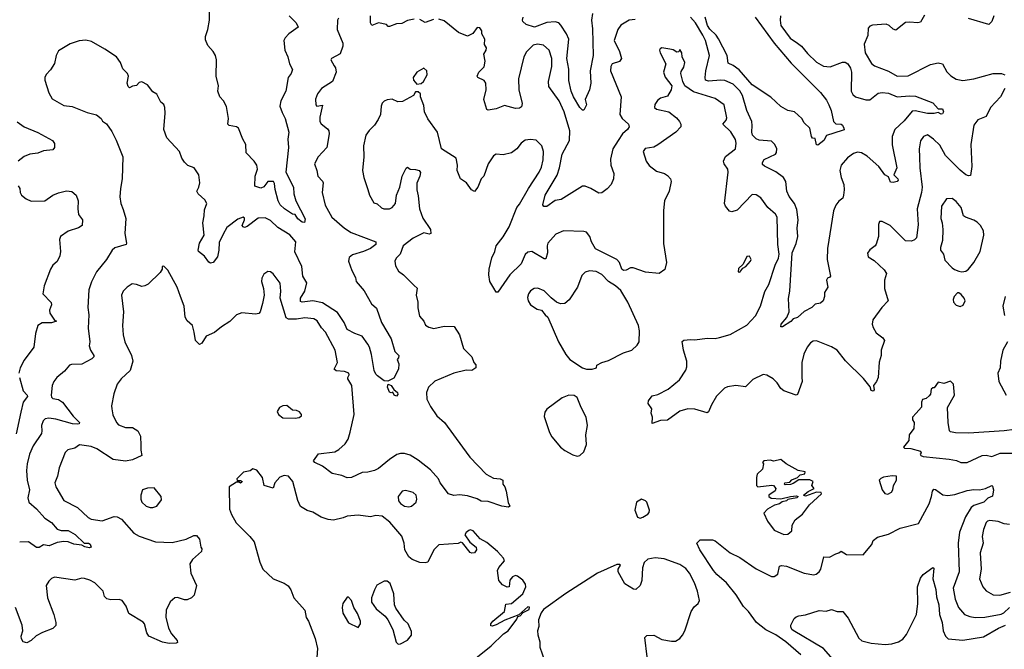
# Model space of a CAD drawing. Extents: x 1468344 to 1613994, y 525695 to 643861.
# Tile 126 of 256: x 1522762 to 1529957, y 547750 to 552347. Entities that reach past the tile are written whole.
import ezdxf

# ---------------------------------------------------------------- set-up
doc = ezdxf.new("R2010")
doc.units = 0

msp = doc.modelspace()

# ---------------------------------------------------------------- linework, layer by layer
at = {"layer": '0CON10XD'}
for points in [[(1524732, 552375), (1524782, 552325), (1524797.3, 552292.7), (1524728.6, 552245), (1524701.4, 552215), (1524693.3, 552195), (1524699.7, 552125), (1524720.3, 552075), (1524732.5, 552025), (1524755.7, 551984.3), (1524745.9, 551954.1), (1524723.3, 551925), (1524705.6, 551824.4), (1524671.1, 551755), (1524663.5, 551715), (1524678.9, 551668.9), (1524702.5, 551625), (1524727.5, 551525), (1524722.5, 551475), (1524725.7, 551415), (1524707.1, 551235), (1524762.5, 551125), (1524764, 551076), (1524779.2, 551025), (1524847.5, 550892.5), (1524843, 550867), (1524825, 550868.9), (1524793.4, 550893.4), (1524775, 550923.8), (1524755, 550928), (1524696.7, 550965), (1524664.3, 550995), (1524650, 551025), (1524627.6, 551107.6), (1524625, 551150), (1524616, 551165), (1524574.4, 551165.6), (1524545, 551126.7), (1524525, 551117.5), (1524481.2, 551131.2), (1524483.6, 551205), (1524499.4, 551255), (1524493.6, 551285), (1524474.5, 551315), (1524417.5, 551375), (1524415.4, 551435), (1524392.2, 551475), (1524360, 551555), (1524345.3, 551565.3), (1524293.6, 551573.6), (1524282, 551585), (1524288.6, 551625), (1524273.5, 551713.5), (1524250, 551755), (1524225, 551784), (1524208.9, 551825), (1524215.6, 551865), (1524196.9, 551935), (1524201.2, 552055), (1524193.8, 552085), (1524176.7, 552115), (1524137.7, 552157.7), (1524119.3, 552199.3), (1524118.8, 552225), (1524136, 552275), (1524148.8, 552345), (1524148.8, 552455)], [(1526947.7, 552392.3), (1526941.1, 552345), (1526948.9, 552281.1), (1526951.5, 552085), (1526929.7, 551975), (1526935.6, 551884.4), (1526925.7, 551834.3), (1526893.3, 551765), (1526903.8, 551725), (1526885, 551687.5), (1526875, 551686.7), (1526856, 551705), (1526808.1, 551785), (1526791.5, 551825), (1526773.9, 551903.9), (1526775.4, 551985), (1526760.5, 552065), (1526773.8, 552205), (1526757.1, 552245), (1526716.6, 552306.6), (1526700.8, 552325), (1526675, 552332.7), (1526615, 552326.2), (1526525, 552292.3), (1526463.2, 552313.2), (1526439.2, 552335), (1526435.7, 552345), (1526441.9, 552365)], [(1525092, 552358), (1525083.8, 552345), (1525081.4, 552275), (1525123.1, 552175), (1525124.3, 552155), (1525105, 552098.8), (1525040, 552065), (1525036.7, 552055), (1525060.9, 552010.9), (1525070, 551995), (1525074.4, 551964.4), (1525047.3, 551895), (1524967.1, 551845), (1524938.6, 551805), (1524923.4, 551766.6), (1524926.7, 551726.7), (1524933.8, 551715), (1524975, 551722.5), (1524954.1, 551635.9), (1524954.1, 551604.1), (1524965, 551585.8), (1525011.3, 551551.3), (1525020.8, 551535), (1525022.9, 551515), (1525005.7, 551415), (1524942, 551345), (1524916.2, 551293.8), (1524934.2, 551245), (1524940, 551205), (1524975, 551168), (1524980, 551155), (1524971.5, 551085), (1524993.6, 550993.7), (1525042.9, 550905), (1525135.3, 550825.3), (1525185, 550792.5), (1525365.6, 550725.6), (1525364, 550705), (1525325, 550676.9), (1525275, 550653.5), (1525195, 550630), (1525170.2, 550609.8), (1525164.4, 550585), (1525188.1, 550515), (1525215.6, 550465), (1525220, 550435), (1525278.5, 550368.5), (1525333.5, 550273.5), (1525369.7, 550239.7), (1525406.4, 550136.4), (1525477.2, 550017.2), (1525503.8, 549925), (1525533.3, 549895), (1525531.2, 549878.8), (1525520, 549865), (1525533.3, 549835), (1525531.2, 549795), (1525495, 549728.8), (1525452.9, 549707.1), (1525425, 549710.9), (1525377.6, 549747.6), (1525365, 549758.8), (1525352.2, 549785), (1525331.7, 549901.7), (1525317.5, 549955), (1525305, 549978.6), (1525265, 550035.6), (1525210, 550055), (1525155, 550084.2), (1525132.9, 550135), (1525085, 550208.2), (1524975, 550280.4), (1524905, 550295.4), (1524825, 550283.5), (1524815, 550290), (1524815, 550313.8), (1524845.5, 550365), (1524859.2, 550425), (1524831.2, 550475), (1524823.3, 550545), (1524771.3, 550651.3), (1524778.8, 550725), (1524736.9, 550776.9), (1524649.2, 550829.2), (1524595, 550881.5), (1524555, 550899.5), (1524505, 550898.8), (1524425, 550837.1), (1524405, 550830.8), (1524395, 550834), (1524388, 550845), (1524405.6, 550885), (1524405, 550897.5), (1524395.5, 550905.5), (1524355, 550890.9), (1524275, 550829.1), (1524249.1, 550780.9), (1524219.1, 550720.9), (1524217.6, 550665), (1524206.7, 550615), (1524175, 550574), (1524155, 550568.8), (1524145, 550576), (1524111.7, 550621.7), (1524068.6, 550655), (1524065.7, 550665), (1524076.2, 550715), (1524108.9, 550775), (1524099.5, 550865), (1524110.5, 550915), (1524111.2, 550958.8), (1524128.6, 551005), (1524115, 551032.5), (1524066.7, 551075), (1524056.7, 551095), (1524072, 551125), (1524078, 551155), (1524071.2, 551215), (1524036.7, 551265), (1523991.7, 551281.7), (1523965, 551307.5), (1523946.7, 551335), (1523930, 551385), (1523836.2, 551485), (1523816, 551545), (1523826, 551665), (1523823.3, 551705), (1523815, 551727.5), (1523792.5, 551745), (1523763, 551803), (1523735, 551820), (1523695, 551872.5), (1523655, 551892.5), (1523635, 551887.5), (1523615, 551867.5), (1523585, 551862.5), (1523565, 551850), (1523555, 551860), (1523546.7, 551885), (1523556.2, 551935), (1523550, 551955), (1523515, 551987.5), (1523508, 552008), (1523498.8, 552035), (1523470, 552075), (1523385, 552133.3), (1523287, 552187), (1523245, 552197.5), (1523197, 552193), (1523129.7, 552170.3), (1523045, 552118.8), (1523029.4, 552085), (1523015, 552026.7), (1522987.9, 551982.1), (1522955, 551946.7), (1522946, 551925), (1522945.8, 551905), (1522975, 551812.5), (1522998.6, 551768.6), (1523085, 551720.8), (1523145, 551712.9), (1523255, 551668.6), (1523323.6, 551653.6), (1523356.4, 551626.4), (1523367, 551607), (1523396.4, 551586.4), (1523435, 551530), (1523467.7, 551467.7), (1523516, 551345), (1523511.2, 551185), (1523498, 551115), (1523494.3, 551055), (1523501.4, 551005), (1523518.8, 550961.2), (1523537.7, 550895), (1523531.1, 550785), (1523542, 550715), (1523538.8, 550705), (1523458.3, 550681.7), (1523438, 550665), (1523395.7, 550595), (1523322.9, 550505), (1523286.3, 550433.7), (1523267.8, 550375), (1523258.9, 550245), (1523267.9, 550192.1), (1523261.1, 550095), (1523274.2, 549995), (1523268.9, 549965), (1523278.6, 549935), (1523304.2, 549895), (1523304, 549885), (1523289.3, 549870.7), (1523215, 549831.4), (1523139.5, 549830.5), (1523125, 549824), (1523088.9, 549781.1), (1523033.8, 549735), (1523011.2, 549705), (1522998.8, 549675), (1522990.8, 549605), (1522995, 549590), (1523005, 549580), (1523045, 549574.4), (1523074.3, 549555), (1523151.5, 549451.5)], [(1525645, 552350), (1525595, 552341.2), (1525555, 552318.8), (1525515, 552316.2), (1525465, 552296.7), (1525455, 552297.5), (1525441.2, 552311.2), (1525385, 552324.6), (1525335, 552304), (1525325.8, 552325), (1525325.5, 552375.5)], [(1525785, 552348.8), (1525725, 552326), (1525685, 552348)], [(1527260.2, 552349.8), (1527215, 552343.5), (1527155, 552308), (1527133.1, 552275), (1527105.4, 552195), (1527146.2, 552115), (1527158.9, 552065), (1527145, 552041.5), (1527091.4, 552025), (1527081.1, 552005), (1527078.5, 551975), (1527158.5, 551785), (1527148.6, 551655), (1527165, 551626), (1527211.2, 551585), (1527216, 551565), (1527204.3, 551545), (1527167.1, 551512.9), (1527135, 551464.5), (1527095.4, 551405), (1527080.5, 551329.5), (1527082, 551285), (1527103.3, 551223.3), (1527100.2, 551185), (1527085.1, 551145), (1527055, 551112.9), (1527015, 551083.7), (1526995, 551079.6), (1526935, 551115.5), (1526895, 551130.9), (1526875, 551131.2), (1526718.9, 551035), (1526673.8, 551026.2), (1526615, 550982.9), (1526592.7, 550982.7), (1526585.8, 550995), (1526602.5, 551065), (1526688.8, 551211.2), (1526707.8, 551265), (1526726.8, 551365), (1526778.8, 551465), (1526781.2, 551535), (1526740.2, 551675), (1526704.2, 551754.2), (1526629.1, 551859.1), (1526625.4, 551895), (1526650.9, 552005), (1526650.6, 552065), (1526631.8, 552125), (1526590.9, 552160.9), (1526545, 552169.7), (1526515, 552160.4), (1526465, 552112.1), (1526445.8, 552075), (1526407.8, 551915), (1526409.4, 551835), (1526434, 551735), (1526429.2, 551710.8), (1526415, 551701.2), (1526385, 551700), (1526305, 551720), (1526244.3, 551695.7), (1526185, 551687.5), (1526175, 551692.5), (1526153.5, 551765), (1526170, 551835), (1526168.1, 551885), (1526155, 551904), (1526110, 551925), (1526104.2, 551935), (1526118, 551965), (1526157.1, 552002.9), (1526164.2, 552044.2), (1526154, 552095), (1526171.2, 552125), (1526173, 552143), (1526157.5, 552165), (1526160, 552205), (1526140, 552245), (1526140, 552265), (1526125, 552287.5), (1526105, 552290), (1526073, 552247), (1526035, 552227.5), (1525967.5, 552255), (1525865, 552340), (1525825, 552350)], [(1528322.2, 552375), (1528318.2, 552345), (1528323.6, 552305), (1528393.3, 552213.3), (1528445.7, 552175), (1528475, 552154.5), (1528519.9, 552099.9), (1528585, 552036.7), (1528635, 552007.5), (1528685, 552003.5), (1528775, 552037.8), (1528795, 552036.9), (1528814.6, 552024.6), (1528833.3, 551993.3), (1528840, 551965), (1528838.5, 551825), (1528850.2, 551800.2), (1528868.8, 551785), (1528945, 551763.3), (1528975, 551763.1), (1529035, 551810.5), (1529065, 551816.4), (1529110.5, 551810.5), (1529175, 551783.8), (1529265, 551791.2), (1529308.6, 551788.6), (1529435, 551741.4), (1529475, 551696.2), (1529505.6, 551695.6), (1529512, 551675), (1529505, 551660), (1529495, 551656.7), (1529475, 551670), (1529445, 551661.9), (1529395, 551661.3), (1529305, 551682), (1529285, 551680), (1529225, 551608.2), (1529157.1, 551545), (1529138.2, 551495), (1529136.8, 551433.2), (1529172.7, 551265), (1529149.4, 551215), (1529178.1, 551185), (1529182.5, 551175), (1529174.4, 551165.6), (1529145, 551157.5), (1529125, 551160), (1529110, 551200), (1529084.1, 551214.1), (1529040, 551275), (1528955, 551350.4), (1528913.3, 551375), (1528885, 551379.1), (1528855, 551369.4), (1528811.8, 551338.2), (1528764.5, 551285.5), (1528755.8, 551245), (1528765.6, 551195), (1528784.4, 551145), (1528787.8, 551105), (1528781.9, 551065), (1528776.7, 551043.3), (1528747.1, 551022.9), (1528726.4, 550993.6), (1528708.5, 550951.5), (1528666.3, 550676.3), (1528663.3, 550595), (1528686.7, 550475), (1528683, 550467), (1528665, 550460), (1528657.5, 550445), (1528666.7, 550395), (1528643.3, 550355), (1528643.8, 550325), (1528633.8, 550295), (1528615, 550278), (1528575, 550271.2), (1528550, 550245), (1528495, 550216.2), (1528445, 550173.8), (1528415, 550163.3), (1528396.6, 550143.4), (1528335.4, 550104.6), (1528324.3, 550104.3), (1528325.8, 550125), (1528366.9, 550173.1), (1528384.2, 550215), (1528380.9, 550310.9), (1528390.6, 550365), (1528407.7, 550645), (1528436.6, 550713.4), (1528448.2, 550765), (1528442.7, 550825), (1528450, 550885), (1528440.6, 550960.6), (1528424.2, 551004.2), (1528385.3, 551055.3), (1528367.7, 551095), (1528360.5, 551165), (1528344.4, 551195), (1528286.4, 551236.4), (1528205, 551277.1), (1528190.9, 551290.9), (1528189.2, 551305), (1528203, 551327), (1528285, 551366.2), (1528292.7, 551377.3), (1528294.2, 551405), (1528280, 551435), (1528255, 551459.2), (1528165, 551467.1), (1528145, 551477.8), (1528117.8, 551505), (1528111.8, 551525), (1528115.5, 551575), (1528111.1, 551605), (1528074.7, 551684.7), (1528045, 551792.9), (1528025, 551828.8), (1527975, 551876.2), (1527915, 551903.8), (1527885, 551906.9), (1527795, 551897.8), (1527774.6, 551905), (1527770.7, 551925), (1527775.7, 551975), (1527802.9, 552085), (1527774.7, 552195), (1527755, 552233.6), (1527700, 552325), (1527665, 552365.4)], [(1528136.2, 552365), (1528274.8, 552174.8), (1528399.5, 552029.5), (1528614, 551815), (1528658.7, 551758.7), (1528675, 551726.7), (1528692.5, 551685), (1528710, 551605), (1528725, 551586.7), (1528765, 551583.3), (1528775, 551576.7), (1528784.2, 551555), (1528785.8, 551544.2), (1528773, 551537), (1528657.5, 551502.5), (1528638.6, 551465), (1528595, 551432), (1528585, 551433.8), (1528575, 551480), (1528555, 551482.5), (1528547.5, 551495), (1528536.7, 551555), (1528493.8, 551595), (1528476.6, 551626.6), (1528424.2, 551674.2), (1528374.2, 551684.2), (1528324.5, 551714.5), (1528250.6, 551780.6), (1528115, 551872.1), (1528020.1, 551980.1), (1527975, 552013.3), (1527938.8, 552028.8), (1527932.9, 552085), (1527867.6, 552207.6), (1527850.7, 552235), (1527805, 552278.9), (1527787.8, 552305), (1527771.7, 552365)], [(1529375, 552379.4), (1529345, 552328.6), (1529325, 552323.3), (1529265, 552330.5), (1529235, 552326.5), (1529165, 552271.9), (1529145, 552278.9), (1529116.5, 552305), (1529095, 552314.7), (1528995, 552308.2), (1528975, 552299.1), (1528962.7, 552285), (1528958.8, 552231.2), (1528932.5, 552167.5), (1528941.5, 552105), (1528986.7, 552026.7), (1529009.6, 552009.6), (1529111.5, 551971.5), (1529175, 551934.5), (1529255, 551936.5), (1529418.8, 552021.2), (1529475, 552033.5), (1529505, 552025.8), (1529537.8, 551967.8), (1529567.3, 551937.3), (1529605, 551913.1), (1529655, 551903.3), (1529734.5, 551915.5), (1529875, 551955.6), (1529935.6, 551955.6), (1529960, 551945)], [(1529881.4, 552375), (1529866.4, 552333.6), (1529845, 552311.4), (1529695, 552355.3)], [(1528998.8, 550098.8), (1529020.9, 550060.9), (1529068.8, 550025), (1529081.2, 550005), (1529057.1, 549935), (1529057.1, 549895), (1529043.2, 549846.8), (1529035.5, 549734.5), (1529023.8, 549705), (1529002.5, 549675), (1529006.2, 549645), (1529000, 549635), (1528985, 549640), (1528976.7, 549666.7), (1528928, 549728), (1528796.9, 549856.9), (1528736.9, 549935), (1528695, 549959.5), (1528585, 550002.2), (1528560.7, 549999.3), (1528542, 549988), (1528515.7, 549955), (1528491.1, 549905), (1528478.2, 549845), (1528476.4, 549736.4), (1528481.1, 549705), (1528445, 549610), (1528435, 549606.7), (1528345, 549636.7), (1528325, 549653.3), (1528297.5, 549695), (1528268.1, 549725), (1528221.1, 549751.1), (1528195, 549755.4), (1528120.3, 549719.7), (1528065, 549665.7), (1527995, 549675.5), (1527935, 549667.5), (1527912.3, 549657.7), (1527855, 549597.5), (1527817.1, 549535), (1527795.6, 549484.4), (1527785, 549476.2), (1527695, 549502.2), (1527645, 549504.5), (1527585, 549488.1), (1527495, 549423.8), (1527445, 549420), (1527385, 549397.5), (1527386, 549445), (1527376.2, 549475), (1527381.2, 549505), (1527354.2, 549544.2), (1527356.7, 549565), (1527385, 549600), (1527425, 549611.4), (1527501.1, 549648.9), (1527583.2, 549716.8), (1527630.9, 549789.1), (1527638.3, 549811.7), (1527638, 549855), (1527611.9, 549935), (1527603.2, 549996.8), (1527615, 550008), (1527665, 550010.8), (1527695, 550008.6), (1527785, 550022.5), (1527845, 550020), (1527876.1, 550026.1), (1527955, 550048.6), (1528075, 550116.7), (1528138.2, 550185), (1528174.5, 550255), (1528207, 550363), (1528236.9, 550413.1), (1528282.6, 550555), (1528306, 550605), (1528311.5, 550635), (1528303.1, 550705), (1528297.3, 550905), (1528285, 550928.1), (1528228.5, 550975), (1528177.6, 551047.6), (1528145, 551069.4), (1528115, 551070.6), (1528005, 550955.8), (1527965, 550944.2), (1527949.4, 550949.4), (1527919.2, 550985), (1527912.9, 551005), (1527939.3, 551235), (1527935.8, 551255.8), (1527909.5, 551295), (1527905.6, 551315), (1527920.9, 551349.1), (1527992, 551405), (1527998.5, 551445), (1527992.4, 551472.4), (1527958.9, 551528.9), (1527900, 551585), (1527925.5, 551614.5), (1527929.7, 551630.3), (1527910, 551725), (1527845, 551771.5), (1527685, 551821.4), (1527623.3, 551865), (1527608.8, 551895), (1527593.3, 551955), (1527595, 551970), (1527615, 552000), (1527622.5, 552035), (1527602.5, 552075), (1527600, 552105), (1527585, 552130), (1527578.3, 552111.7), (1527565, 552110), (1527537, 552127), (1527513, 552133), (1527455, 552142.5), (1527442.5, 552135), (1527437.5, 552125), (1527443.3, 552105), (1527483.8, 552025), (1527466, 551965), (1527478, 551928), (1527527.5, 551865), (1527523.3, 551835), (1527495, 551788.8), (1527445, 551773.8), (1527422.3, 551757.7), (1527402.3, 551727.7), (1527401.2, 551705), (1527415, 551694), (1527505.6, 551675.6), (1527561.1, 551631.1), (1527582.5, 551605), (1527592.9, 551585), (1527592.9, 551565), (1527557.1, 551525), (1527425, 551432.7), (1527395, 551416.9), (1527333.2, 551406.8), (1527318.6, 551385), (1527339.5, 551315), (1527362.9, 551282.9), (1527415, 551241.9), (1527473.2, 551223.2), (1527495, 551209.2), (1527517.1, 551185), (1527523.3, 551165), (1527508.2, 551095), (1527474.6, 551025), (1527466.4, 550955), (1527466.4, 550713.6), (1527489.5, 550575), (1527477.2, 550522.8), (1527435, 550493.8), (1527335, 550504), (1527245, 550535.6), (1527225, 550534.4), (1527195, 550518.9), (1527175, 550516.5), (1527161.1, 550525), (1527143.9, 550575), (1527125.9, 550595.9), (1526968.9, 550675), (1526940.6, 550725), (1526928, 550765), (1526903.3, 550795), (1526885, 550800.8), (1526735, 550804.4), (1526678.9, 550781.1), (1526621.1, 550715), (1526615.5, 550695), (1526619.6, 550645), (1526607.8, 550602.2), (1526595, 550601.1), (1526505, 550654.4), (1526475, 550650.8), (1526456.8, 550633.2), (1526425.6, 550565), (1526344.8, 550485.2), (1526255, 550357.5), (1526245, 550357.5), (1526226.7, 550386.7), (1526196.9, 550435), (1526190, 550485), (1526192.9, 550525), (1526211.7, 550608.3), (1526234.4, 550655), (1526244.4, 550695), (1526295, 550761.1), (1526340, 550835), (1526394.6, 550975.4), (1526415, 551000), (1526478.9, 551115), (1526559.2, 551235), (1526575, 551271.2), (1526587.9, 551325), (1526588.9, 551385), (1526576.6, 551426.6), (1526535, 551468.6), (1526495, 551473.3), (1526455, 551467.1), (1526426, 551445), (1526395.4, 551404.6), (1526355, 551375.7), (1526295, 551360.6), (1526245, 551364.4), (1526225, 551352.9), (1526185.6, 551295), (1526152.5, 551205), (1526134.3, 551185.7), (1526110, 551125), (1526085, 551092.5), (1526063.8, 551105), (1526026.2, 551155), (1525983.8, 551185), (1525959.2, 551245), (1525961.2, 551285), (1525952.5, 551335), (1525843.3, 551405), (1525816.2, 551525), (1525744.3, 551624.3), (1525720, 551675), (1525715, 551720), (1525690, 551785), (1525690, 551805), (1525675, 551820), (1525655, 551820), (1525640, 551795), (1525559.3, 551750.7), (1525525, 551747.5), (1525485, 551766.7), (1525447, 551763), (1525425, 551752.5), (1525411.7, 551738.3), (1525403.3, 551715), (1525398, 551655), (1525382.4, 551617.6), (1525355, 551576), (1525315, 551537.5), (1525292.2, 551505), (1525273.4, 551426.6), (1525276.8, 551346.8), (1525267.5, 551245), (1525275.9, 551195.9), (1525305, 551107.5), (1525318.8, 551065), (1525350.5, 551010.5), (1525375, 551003.3), (1525405, 550973.3), (1525422.5, 550965), (1525465, 550965.7), (1525485, 550976), (1525507.5, 551005), (1525515.8, 551065), (1525540, 551125), (1525557.5, 551205), (1525585, 551263.3), (1525595, 551270), (1525615, 551256.2), (1525655, 551253.3), (1525680, 551245), (1525691.7, 551231.7), (1525686.7, 551205), (1525664.2, 551154.2), (1525663.3, 551105), (1525675, 551060), (1525683.5, 550965), (1525707.2, 550897.2), (1525764, 550815), (1525766.7, 550785), (1525755, 550782), (1525715, 550790.6), (1525637.6, 550752.4), (1525563.1, 550695), (1525543.1, 550635), (1525511.9, 550605), (1525502.5, 550585), (1525509.1, 550549.1), (1525530.9, 550510.9), (1525566.7, 550485), (1525645, 550406.7), (1525666.1, 550386.1), (1525660, 550335), (1525672, 550285), (1525672.3, 550242.3), (1525683, 550183), (1525715, 550145.8), (1525727.3, 550117.3), (1525752.2, 550102.2), (1525788.8, 550091.2), (1525865, 550110), (1525935.8, 550105.8), (1525975.8, 550045), (1526005.8, 549945.8), (1526066.2, 549885), (1526080, 549845), (1526096.4, 549826.4), (1526095, 549804.3), (1526065, 549785.8), (1526025, 549787.1), (1525935, 549766.7), (1525795, 549707.9), (1525750.4, 549665), (1525735.4, 549625), (1525736.3, 549576.3), (1525763, 549523), (1525811.4, 549455), (1525865.6, 549405), (1525996.9, 549225), (1526052.3, 549152.3), (1526169.6, 549029.6), (1526225, 549000), (1526274.1, 548994.1), (1526292.5, 548985), (1526292.5, 548955), (1526306.7, 548935), (1526316.7, 548905), (1526331.7, 548821.7), (1526342.5, 548795), (1526335, 548787.5), (1526285, 548795.7), (1526185, 548829.2), (1526135, 548832), (1526105, 548848.8), (1526035, 548871.2), (1525975, 548878.8), (1525935, 548873.8), (1525895, 548883.8), (1525835.7, 548965), (1525821.9, 548995), (1525765, 549061.1), (1525675, 549131.4), (1525615, 549166.9), (1525575, 549178.6), (1525545, 549180), (1525518.7, 549171.3), (1525464, 549135), (1525385, 549070), (1525355, 549054.4), (1525305, 549044.4), (1525265, 549040), (1525187.5, 549005), (1525155, 549001.4), (1525115, 549019.2), (1525044.4, 549034.4), (1524975, 549087.5), (1524917.5, 549115), (1524910, 549125), (1524945, 549176.7), (1525065, 549191.9), (1525095, 549209.2), (1525140.9, 549249.1), (1525161.9, 549285), (1525177.8, 549335), (1525205.6, 549465), (1525190, 549675), (1525160, 549725), (1525158.6, 549735), (1525169.2, 549755), (1525166, 549765), (1525135, 549777.3), (1525075, 549782.7), (1525060, 549795), (1525083.1, 549845), (1525068.1, 549935), (1524995.6, 550065), (1524966.7, 550096.7), (1524935, 550148.6), (1524912.2, 550162.2), (1524845, 550169.6), (1524785, 550159.5), (1524745, 550160), (1524725, 550161.4), (1524710, 550170), (1524664.5, 550315), (1524669.4, 550365), (1524665, 550422.5), (1524615, 550492), (1524595, 550506), (1524575, 550508.8), (1524545, 550490), (1524530.9, 550459.1), (1524528.6, 550435), (1524543.1, 550385), (1524548.2, 550335), (1524536.9, 550275), (1524518.6, 550215), (1524508.9, 550201.1), (1524485, 550195.8), (1524385, 550205.7), (1524347.3, 550192.7), (1524297.3, 550142.7), (1524235.9, 550104.1), (1524185, 550062.5), (1524125, 550036.2), (1524093.8, 549985), (1524075, 549976.2), (1524045.6, 550005.6), (1524038, 550065), (1524023.8, 550115), (1523985, 550148.8), (1523970, 550175), (1523964.3, 550255), (1523937.9, 550325), (1523913, 550393), (1523845, 550517.5), (1523815, 550547.5), (1523802.5, 550545), (1523802.5, 550525), (1523787.7, 550502.3), (1523700, 550415), (1523677.3, 550402.7), (1523655, 550400), (1523615, 550414), (1523582.7, 550417.3), (1523546.2, 550395), (1523518.8, 550365), (1523506.2, 550335), (1523520, 550215), (1523513.1, 550115), (1523517.8, 550045), (1523530.6, 549995), (1523578.9, 549895), (1523587.5, 549855), (1523568.8, 549785), (1523502.9, 549725), (1523473.7, 549686.3), (1523450, 549615), (1523433, 549527), (1523434.3, 549505), (1523442.2, 549462.2), (1523470, 549405), (1523485, 549388.8), (1523535, 549368.8), (1523585, 549368.8), (1523624.1, 549344.1), (1523645.7, 549305.7), (1523648.3, 549238.3), (1523646.7, 549205), (1523653.8, 549165), (1523585, 549133.1), (1523535, 549124.6), (1523445, 549136.7), (1523325, 549214.6), (1523285, 549231.6), (1523198, 549242), (1523165, 549218.5), (1523114.5, 549205.5), (1523095, 549186.2), (1523051.5, 549075), (1523038.5, 549015), (1523018.5, 548965), (1523025.5, 548935), (1523085, 548837.5), (1523185, 548786.4), (1523261.3, 548711.3), (1523285, 548700.8), (1523365, 548686.7), (1523451.7, 548718.3), (1523475, 548717.1), (1523505, 548699.2), (1523595, 548598.1), (1523633.9, 548576.1), (1523754.6, 548534.6), (1523875, 548530), (1523977.5, 548555), (1524035, 548580.8), (1524055, 548580), (1524075.8, 548555), (1524086.7, 548495), (1524093.8, 548483.8), (1524090, 548465), (1524024.6, 548405.4), (1524005.6, 548375), (1524013.1, 548305), (1524054.2, 548215), (1524038, 548145), (1524018, 548125), (1523985, 548110.6), (1523965, 548111.1), (1523915, 548126.9), (1523894.6, 548125.4), (1523862.5, 548097.5), (1523831.5, 548035), (1523830.5, 547985), (1523850, 547905), (1523872.1, 547862.1), (1523912.5, 547815), (1523915, 547800), (1523906.1, 547793.9), (1523855, 547792), (1523805, 547802), (1523705.8, 547845.8), (1523690.9, 547870.9), (1523673.3, 547936.7)], [(1525665, 551877.5), (1525695, 551882.5), (1525713.3, 551895), (1525740, 551945), (1525736, 551975), (1525715, 551993.8), (1525665, 551963.3), (1525636.2, 551925), (1525638.8, 551905), (1525665, 551877.5)], [(1529960.6, 551845), (1529930.6, 551785), (1529855.8, 551705), (1529825, 551641.2), (1529762.8, 551617.2), (1529733.4, 551576.6), (1529711.9, 551435), (1529720, 551275), (1529710, 551210), (1529695, 551207.1), (1529675, 551214.4), (1529635, 551248.9), (1529528.1, 551355), (1529485, 551430.6), (1529440.8, 551475), (1529395, 551505.6), (1529366.2, 551495), (1529345, 551462.5), (1529335.6, 551405), (1529337.3, 551342.7), (1529339.5, 551265), (1529356.9, 551125), (1529352.9, 551085), (1529321.5, 550965), (1529328.9, 550848.9), (1529315, 550754), (1529300.9, 550739.1), (1529279.1, 550730.9), (1529235, 550733.5), (1529123.8, 550845), (1529065, 550873.8), (1529046.1, 550873.9), (1529037.7, 550852.3), (1529038, 550765), (1529021.7, 550708.3), (1529013.9, 550696.1), (1528973.6, 550666.4), (1528958.3, 550641.7), (1528963.3, 550615), (1529005, 550590), (1529079.7, 550519.7), (1529096, 550495), (1529080.8, 550445), (1529080.8, 550385), (1529108.8, 550295), (1529061.2, 550245), (1528996.7, 550155), (1528991.2, 550125), (1528998.8, 550098.8)], [(1522742.7, 551602.7), (1522794.6, 551564.6), (1522894.2, 551524.2), (1523001.2, 551465), (1523015, 551442.5), (1523016.9, 551415), (1523005, 551398), (1522935, 551390), (1522895, 551371.5), (1522835.8, 551364.2), (1522795, 551347.2), (1522751.5, 551315)], [(1522751.4, 551135), (1522763.1, 551115), (1522764.2, 551085), (1522774.2, 551065), (1522808.1, 551038.1), (1522845, 551023.3), (1522945.6, 551024.4), (1523005, 551065.8), (1523045, 551083.8), (1523102.7, 551097.3), (1523142.7, 551092.7), (1523174, 551065), (1523190, 551025), (1523185.8, 550965.8), (1523190.8, 550925), (1523222, 550885), (1523218.6, 550845), (1523191.5, 550828.5), (1523116.6, 550803.4), (1523060.6, 550765), (1523053.4, 550743.4), (1523058.9, 550655), (1523055, 550623.8), (1523035, 550581.2), (1523005, 550553.8), (1522988, 550525), (1522940, 550405), (1522932, 550345), (1522993, 550283), (1522994.3, 550265), (1522978.9, 550225), (1522981.1, 550205), (1523015, 550152.5), (1523030, 550145), (1522995.3, 550134.7), (1522925, 550132.9), (1522893.3, 550115), (1522877.1, 550055), (1522866.2, 549955), (1522795, 549860), (1522765, 549804), (1522756, 549765)], [(1529646.2, 550506.2), (1529675, 550510.8), (1529695.5, 550524.5), (1529734, 550575), (1529780.8, 550655), (1529808.6, 550775), (1529805.7, 550805), (1529783.8, 550845), (1529757.9, 550867.9), (1529734.2, 550884.2), (1529674.2, 550904.2), (1529660, 550915), (1529640.8, 550975), (1529605, 551019.2), (1529575, 551040.8), (1529535, 551040), (1529497.5, 550985), (1529493.1, 550895), (1529503, 550863), (1529507.1, 550815), (1529505.4, 550735), (1529490, 550685), (1529492, 550665), (1529514, 550635), (1529521.7, 550591.7), (1529575.5, 550535.5), (1529592.2, 550522.2), (1529625, 550510), (1529646.2, 550506.2)], [(1528025, 550502.5), (1528047, 550533), (1528067.5, 550545), (1528102.5, 550585), (1528106.4, 550596.4), (1528095, 550620), (1528075, 550617.5), (1528048.3, 550561.7), (1528015, 550530), (1528013.3, 550505), (1528025, 550502.5)], [(1526945, 549794.2), (1526977.5, 549805), (1526980, 549825), (1527015, 549843.8), (1527065, 549858), (1527175.5, 549914.5), (1527235.5, 549934.5), (1527275, 549971.2), (1527290, 549995), (1527291.9, 550075), (1527283.5, 550115), (1527205.3, 550285), (1527155, 550370), (1527115, 550404.5), (1527065.6, 550435), (1527015, 550487.1), (1526975, 550508.1), (1526925, 550514.2), (1526895, 550502.5), (1526870.9, 550479.1), (1526837, 550393), (1526777.4, 550302.6), (1526745, 550274.3), (1526715, 550271.9), (1526685, 550284.3), (1526645.4, 550315.4), (1526595, 550368), (1526547.7, 550387.7), (1526522.5, 550385), (1526495, 550366.2), (1526480, 550345), (1526472.3, 550317.7), (1526477.5, 550295), (1526495.5, 550265.5), (1526542.8, 550232.8), (1526575.8, 550225), (1526601.1, 550191.1), (1526622, 550175), (1526700.4, 549995), (1526753, 549903), (1526781.5, 549865), (1526875, 549804.4), (1526905, 549795.6), (1526945, 549794.2)], [(1529635, 550252.5), (1529656.4, 550263.6), (1529670, 550295), (1529663.3, 550315), (1529641.7, 550341.7), (1529625, 550353.3), (1529615, 550353.3), (1529590, 550325), (1529583.3, 550305), (1529586.7, 550285), (1529605, 550262.5), (1529635, 550252.5)], [(1529963.8, 550325), (1529946.7, 550255), (1529957.7, 550187.7)], [(1529981.2, 549995), (1529946.1, 549933.9), (1529928.8, 549855), (1529926.2, 549805), (1529910, 549765), (1529917.5, 549705), (1529970, 549605)], [(1522760.9, 549735), (1522787.4, 549637.4), (1522815.8, 549605), (1522818, 549595), (1522786.7, 549553.3), (1522770.7, 549480.7), (1522735, 549323.3)], [(1525515, 549597.5), (1525497.5, 549605), (1525488.3, 549628.3), (1525477.5, 549622.5), (1525465, 549627.5), (1525450, 549665), (1525454, 549686), (1525475.5, 549675.5), (1525495, 549647.5), (1525523.3, 549625), (1525525, 549610), (1525515, 549597.5)], [(1530032.5, 549355), (1529955, 549345.3), (1529697, 549327), (1529600.3, 549330.3), (1529565, 549337.5), (1529557.5, 549345), (1529547, 549407), (1529542.5, 549515), (1529592.5, 549605), (1529587, 549687), (1529565, 549707.5), (1529515, 549690), (1529475, 549700), (1529445, 549660), (1529435, 549660), (1529421.7, 549648.3), (1529417, 549613), (1529409.3, 549600.7), (1529385, 549580), (1529360, 549575), (1529352.5, 549555), (1529351.7, 549518.3), (1529312.5, 549475), (1529287.5, 549445), (1529287.5, 549425), (1529297.5, 549405), (1529297, 549363), (1529262.5, 549315), (1529260, 549275), (1529220, 549225), (1529228.3, 549218.3), (1529275, 549216.7), (1529345, 549197.5), (1529350, 549185), (1529342.5, 549175), (1529347.5, 549165), (1529365, 549156.7), (1529555, 549138.1), (1529608.5, 549128.5), (1529640, 549115), (1529685, 549114.2), (1529795.8, 549164.2), (1529825, 549167.2), (1529865, 549156.5), (1529927.9, 549182.1), (1530035, 549181.9)], [(1526835, 549161.2), (1526855, 549163.8), (1526885, 549192.5), (1526903.8, 549245), (1526898.8, 549315), (1526911.2, 549385), (1526901.2, 549445), (1526864.5, 549514.5), (1526835, 549588.8), (1526812.7, 549602.7), (1526775, 549605.7), (1526725, 549585.8), (1526615, 549502.5), (1526598.3, 549481.7), (1526595, 549450), (1526633.2, 549333.2), (1526651.2, 549301.2), (1526715, 549226), (1526745, 549201.2), (1526805, 549168.8), (1526835, 549161.2)], [(1524775, 549437.5), (1524805, 549442), (1524820, 549455), (1524821.2, 549465), (1524806.7, 549485), (1524785, 549494), (1524755, 549496), (1524715, 549531.2), (1524685, 549526.7), (1524660, 549515), (1524643, 549487), (1524653.6, 549463.6), (1524685, 549440), (1524775, 549437.5)], [(1523151.5, 549451.5), (1523200, 549405), (1523196.7, 549395), (1523187.1, 549392.9), (1523148.8, 549395), (1523025, 549430.8), (1522975, 549438.2), (1522947.6, 549432.4), (1522932.6, 549417.4), (1522920.6, 549385), (1522924.5, 549345), (1522920, 549325), (1522859.4, 549235), (1522832.5, 549175), (1522815.4, 549105), (1522811.2, 549055), (1522816.4, 548985), (1522832.3, 548915), (1522821.5, 548855), (1522828.1, 548825), (1522885, 548774.4), (1522945, 548706.5), (1522995, 548675.8), (1523035, 548626), (1523065, 548617.8), (1523115, 548618.1), (1523167.8, 548587.8), (1523234.1, 548524.1), (1523265, 548524.4), (1523276.9, 548516.9), (1523283.8, 548496.2), (1523268.9, 548491.1), (1523236.9, 548496.9), (1523215, 548510), (1523156.6, 548516.6), (1523115, 548534), (1523085, 548537.5), (1523035, 548530), (1522976.4, 548506.4), (1522935, 548513.8), (1522905, 548494.3), (1522885, 548492.5), (1522825, 548535.6), (1522761.7, 548531.7)], [(1528345, 548588), (1528375, 548591.2), (1528403.3, 548615), (1528406, 548655), (1528428, 548695), (1528482.7, 548737.3), (1528534.3, 548805.7), (1528622.5, 548885), (1528620, 548895), (1528585, 548897.5), (1528505, 548867.5), (1528490, 548875), (1528525, 548902.5), (1528567, 548923), (1528550, 548945), (1528560, 548975), (1528536.7, 548986.7), (1528455, 548987.5), (1528415, 548960), (1528395, 548952.5), (1528355, 548950), (1528350, 548955), (1528352.5, 548965), (1528390, 548970), (1528405, 548986.2), (1528446.7, 549003.3), (1528465, 549023.3), (1528498.3, 549031.7), (1528502.5, 549045), (1528450, 549055), (1528363.9, 549103.9), (1528325, 549136.7), (1528273, 549123), (1528245, 549130), (1528200, 549125), (1528190, 549115), (1528197.5, 549105), (1528190, 549065), (1528151.7, 549028.3), (1528146.1, 549003.9), (1528146.4, 548946.4), (1528156, 548936), (1528257.6, 548947.6), (1528270, 548945), (1528287.5, 548925), (1528283, 548907), (1528237.5, 548875), (1528237.5, 548865), (1528254.1, 548854.1), (1528325, 548847.5), (1528393.6, 548866.4), (1528439.3, 548869.3), (1528450, 548865), (1528440, 548855), (1528376.2, 548843.8), (1528366.7, 548835), (1528333.9, 548826.1), (1528315, 548811.5), (1528278.3, 548801.7), (1528226, 548774), (1528200.8, 548745), (1528225.8, 548685.8), (1528275, 548618.8), (1528345, 548588)], [(1526022.9, 547627.1), (1526207.5, 547775), (1526298.3, 547861.7), (1526332.5, 547885), (1526395, 547970), (1526401.7, 547988.3), (1526420, 547995), (1526441.7, 548018.3), (1526485, 548040), (1526487.5, 548057.5), (1526475, 548060), (1526408.3, 548001.7), (1526306.4, 547963.6), (1526245, 547927.5), (1526215, 547917.5), (1526205, 547920), (1526204, 547935), (1526218.8, 547955), (1526304.5, 548025.5), (1526315, 548080), (1526356.6, 548083.4), (1526439.2, 548155), (1526460.8, 548205), (1526458.6, 548225), (1526437.5, 548255), (1526398.8, 548285), (1526385, 548289.2), (1526362.1, 548277.9), (1526343.8, 548255), (1526340, 548205), (1526325, 548203.3), (1526290.7, 548220.7), (1526263, 548253), (1526253.8, 548325), (1526262.7, 548347.3), (1526303.8, 548395), (1526297.5, 548415), (1526252.9, 548465), (1526175, 548530), (1526126.1, 548556.1), (1526075, 548615.5), (1526055, 548621.4), (1526042.9, 548617.1), (1526025, 548603.8), (1526016, 548585), (1526051.9, 548531.9), (1526096.7, 548495), (1526101.2, 548475), (1526085.8, 548454.2), (1526065, 548451.2), (1526055, 548456.7), (1525998.3, 548528.3), (1525985, 548531.2), (1525965, 548522.5), (1525825, 548512.5), (1525787.8, 548475), (1525745, 548386.7), (1525725, 548380), (1525685, 548384), (1525628.8, 548405), (1525605.8, 548425), (1525576.7, 548475), (1525571.2, 548525), (1525554.3, 548575), (1525467, 548677), (1525411.2, 548721.2), (1525365, 548726.2), (1525325, 548716.7), (1525235, 548728.6), (1525155, 548721.2), (1525125, 548708.8), (1525056.1, 548693.9), (1525015, 548698), (1524965, 548715.8), (1524905, 548750.8), (1524862.1, 548762.1), (1524813.3, 548793.3), (1524795.5, 548835.5), (1524757.9, 548975), (1524725, 549012.9), (1524695, 549019.2), (1524663.2, 549006.8), (1524625.8, 548964.2), (1524615, 548926.7), (1524548.8, 548945), (1524536.2, 549005), (1524495, 549058.8), (1524465, 549067.5), (1524446.2, 549053.8), (1524396.7, 549043.3), (1524347.5, 548995), (1524351.7, 548981.7), (1524375, 548982.5), (1524387.5, 548975), (1524385, 548970), (1524375, 548963.8), (1524365, 548970), (1524345, 548970), (1524293.8, 548935), (1524295, 548772.5), (1524308.6, 548735), (1524343.1, 548673.1), (1524443.6, 548573.6), (1524475, 548533.8), (1524516.9, 548385), (1524538.1, 548335), (1524614.6, 548264.6), (1524695, 548232.5), (1524722.7, 548212.7), (1524743.8, 548185), (1524764, 548125), (1524845.5, 548035.5), (1524855, 547982.5), (1524872, 547955), (1524921.2, 547828.8), (1524939.2, 547755), (1524932, 547655)], [(1529105, 548883.3), (1529133, 548897), (1529142.5, 548915), (1529147.5, 548945), (1529170, 548985), (1529170, 549015), (1529136.9, 549016.9), (1529075, 549006.1), (1529055, 548997.9), (1529043.3, 548985), (1529065, 548913.3), (1529085, 548886.7), (1529105, 548883.3)], [(1528469.8, 547709.8), (1528360.6, 547805), (1528286.7, 547855), (1528215, 547893.1), (1528146.7, 547945), (1528087.7, 548025), (1528051.3, 548061.3), (1527997.1, 548147.1), (1527927.3, 548235), (1527856.5, 548295), (1527831.5, 548325), (1527732.5, 548475), (1527711.2, 548525), (1527735, 548550), (1527825, 548548), (1527845, 548542), (1527955, 548453.1), (1528025, 548421.1), (1528145, 548337.8), (1528255, 548280.8), (1528275, 548282), (1528301.7, 548298.3), (1528315, 548356.2), (1528329.2, 548360.8), (1528364.3, 548355.7), (1528495, 548304.5), (1528565, 548294.4), (1528582.1, 548297.9), (1528604, 548315), (1528615.3, 548334.7), (1528637.5, 548425), (1528678.6, 548421.4), (1528725, 548447.5), (1528747, 548453), (1528765, 548467.5), (1528805, 548442.5), (1528925, 548440), (1528990, 548515), (1529000, 548545), (1529031.7, 548568.3), (1529110.5, 548589.5), (1529195, 548634.2), (1529330.5, 548669.5), (1529407.8, 548812.2), (1529426, 548865), (1529431.4, 548905), (1529441.4, 548918.6), (1529455, 548915.7), (1529507.4, 548877.4), (1529545, 548872.2), (1529595, 548879.5), (1529685, 548909.5), (1529735, 548916.4), (1529775, 548914.5), (1529820, 548925), (1529865, 548945.8), (1529871.2, 548941.2), (1529877.1, 548915), (1529872.1, 548867.9), (1529837.8, 548852.2), (1529806.9, 548825), (1529735, 548798.9), (1529715.8, 548784.2), (1529673.1, 548716.9), (1529630.4, 548605), (1529620.8, 548525), (1529626.9, 548315), (1529583.9, 548195), (1529598.9, 548115), (1529622.7, 548055), (1529666, 548005), (1529705, 547988.5), (1529745, 547981.5), (1529815.3, 547984.7), (1529935, 548006.1), (1529954.8, 548015.2), (1529994, 548055)], [(1523735, 548784), (1523763.9, 548796.1), (1523798.8, 548841.2), (1523796.7, 548865), (1523745, 548930), (1523695, 548927.5), (1523660, 548915), (1523646.7, 548875), (1523646.7, 548845), (1523654, 548825), (1523685.8, 548795.8), (1523715, 548784), (1523735, 548784)], [(1525605, 548790), (1525625, 548794), (1525658, 548825), (1525664, 548845), (1525658.8, 548875), (1525637.5, 548895), (1525620.5, 548900.5), (1525581.7, 548908.3), (1525557.5, 548905), (1525528.8, 548865), (1525530, 548835), (1525544.1, 548814.1), (1525575, 548796), (1525605, 548790)], [(1527295, 548708), (1527315, 548714), (1527352.7, 548737.3), (1527361.7, 548748.3), (1527364, 548765), (1527345, 548823.3), (1527335, 548833.8), (1527305, 548846.2), (1527270, 548825), (1527256, 548765), (1527275.8, 548715.8), (1527295, 548708)], [(1529995, 548661.1), (1529955, 548665.6), (1529913.2, 548683.2), (1529850.3, 548689.7), (1529835, 548685.7), (1529824.3, 548675), (1529804.5, 548625), (1529796.6, 548573.4), (1529803.3, 548525), (1529779.6, 548455), (1529786.9, 548335), (1529777.1, 548265), (1529800, 548205), (1529825, 548175.8), (1529875, 548147.1), (1529925, 548144.5)], [(1527346.4, 547695), (1527330, 547835), (1527345, 547851.4), (1527395, 547853.6), (1527455, 547821.1), (1527525, 547808.1), (1527555, 547809.2), (1527585, 547828), (1527605, 547853.8), (1527622.9, 547885), (1527668.6, 548025), (1527690.7, 548059.3), (1527718.8, 548085), (1527728.8, 548105), (1527715.8, 548175), (1527693.3, 548235), (1527657.5, 548305), (1527630.9, 548340.9), (1527585, 548370), (1527470.8, 548410.8), (1527405, 548417.5), (1527353, 548407), (1527326, 548384), (1527313.6, 548343.6), (1527308.3, 548251.7), (1527296.7, 548215), (1527265, 548187.5), (1527248.3, 548188.3), (1527185, 548227.5), (1527134.2, 548315), (1527136, 548335), (1527151.2, 548365), (1527145, 548370), (1527125, 548368.2), (1526983.8, 548306.2), (1526752.5, 548157.5), (1526590.8, 548039.2), (1526573.3, 548016.7), (1526553.9, 547966.1), (1526556.1, 547916.1), (1526546.2, 547885), (1526548.8, 547855), (1526562.9, 547805), (1526561.9, 547765), (1526596.8, 547666.8)], [(1528705.7, 547675.7), (1528635, 547755.8), (1528415, 547886.2), (1528404, 547895), (1528396.2, 547915), (1528396.2, 547925), (1528422.5, 547975), (1528435, 547986.7), (1528456.1, 547993.9), (1528505, 548002), (1528605, 548034), (1528655, 548028.8), (1528695, 548040), (1528735, 548026.7), (1528776.5, 548026.5), (1528815, 547976.2), (1528895, 547830), (1528915, 547810.8), (1528985, 547794.2), (1529085.4, 547784.6), (1529135, 547789.2), (1529185, 547803.8), (1529215, 547824.6), (1529241.3, 547858.7), (1529315.2, 548005), (1529325.6, 548085), (1529323.7, 548205), (1529345, 548268.8), (1529364, 548296), (1529436, 548346), (1529443, 548343), (1529434.4, 548265), (1529457, 548187), (1529462.7, 548132.7), (1529477.8, 548075), (1529483.2, 548003.2), (1529502.1, 547945), (1529510.5, 547885), (1529527.1, 547845), (1529546.7, 547826.7), (1529655, 547816.5), (1529805, 547839.6), (1529914.3, 547905), (1529965, 547926.6)], [(1523673.3, 547936.7), (1523665, 547948.6), (1523560.1, 548010.1), (1523540, 548065), (1523511.2, 548105), (1523487.7, 548112.3), (1523428.8, 548111.2), (1523397.9, 548117.9), (1523382.5, 548135), (1523371.2, 548175), (1523311.2, 548235), (1523275.4, 548255.4), (1523235, 548267.8), (1523215, 548268.9), (1523165, 548253.5), (1523015, 548275.6), (1522995, 548267.1), (1522975, 548246.9), (1522955.5, 548215), (1522964.4, 548125), (1523011.9, 548005), (1523026.7, 547945), (1523025, 547922.5), (1523005, 547902.5), (1522927.4, 547872.6), (1522882.2, 547847.8), (1522845.6, 547814.4), (1522815, 547796.7), (1522786.7, 547805), (1522774.3, 547825), (1522772.5, 547845), (1522783.6, 547885), (1522779.1, 547925), (1522730.7, 548055)], [(1525528.3, 547788.3), (1525545, 547790), (1525595, 547817.5), (1525625.9, 547854.1), (1525625, 547880), (1525600, 547935), (1525572.7, 547962.7), (1525510.5, 548050.5), (1525501.9, 548075), (1525497.1, 548155), (1525469.7, 548229.7), (1525447.3, 548247.3), (1525425, 548248), (1525372.5, 548217.5), (1525353.8, 548185), (1525333.3, 548125), (1525333.3, 548095), (1525367.5, 548045), (1525431.7, 547991.7), (1525453.3, 547965), (1525488.8, 547895), (1525513, 547803), (1525528.3, 547788.3)], [(1529925, 548144.5), (1530003.6, 548166.4)], [(1525235, 547910), (1525252.5, 547935), (1525252.5, 547955), (1525230.7, 548010.7), (1525204.1, 548054.1), (1525185.9, 548105.9), (1525165, 548130), (1525155, 548130), (1525123.8, 548085), (1525118, 548055), (1525123.4, 548013.4), (1525165, 547943.8), (1525235, 547910)]]:
    msp.add_lwpolyline(points, dxfattribs=at)

doc.saveas('drawing.dxf')
